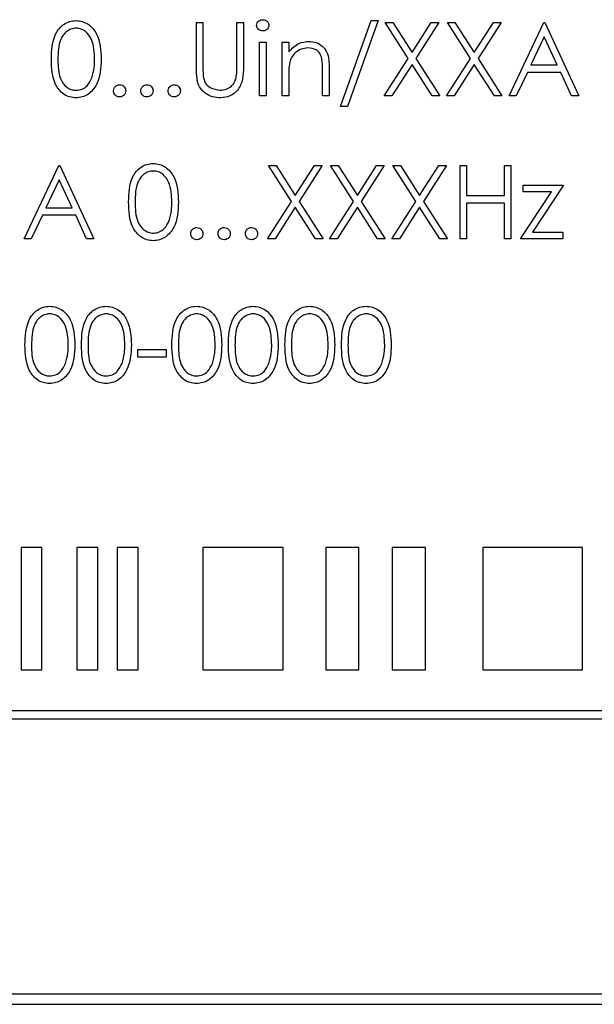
# Model space of a CAD drawing. Header units: millimetres. Extents: x 5 to 418, y 2 to 292.
# Tile 20 of 54: x 72.25 to 76.95, y 201.79 to 209.83. Entities that reach past the tile are written whole.
import ezdxf

# ---------------------------------------------------------------- set-up
doc = ezdxf.new("R2010")
doc.units = ezdxf.units.MM

msp = doc.modelspace()

# ---------------------------------------------------------------- linework, layer by layer
at = {"color": 7, "linetype": 'Continuous', "lineweight": 25}
for p, q in [((73.6967, 209.8109), (73.7506, 209.8109)), ((73.6967, 209.4485), (73.6967, 209.8109)), ((73.7506, 209.8109), (73.7506, 209.4514)), ((74.0275, 209.4514), (74.0275, 209.8109)), ((74.0275, 209.8109), (74.0814, 209.8109)), ((74.0814, 209.8109), (74.0814, 209.4485)), ((74.8737, 209.1262), (75.1246, 209.8262)), ((75.1814, 209.8262), (74.9304, 209.1262)), ((75.1246, 209.8262), (75.1814, 209.8262)), ((75.2391, 209.8109), (75.3012, 209.8109)), ((75.4273, 209.5169), (75.2391, 209.8109)), ((75.3012, 209.8109), (75.4583, 209.5654)), ((75.4583, 209.5654), (75.6154, 209.8109)), ((75.6775, 209.8109), (75.4894, 209.5169)), ((75.6154, 209.8109), (75.6775, 209.8109)), ((75.7467, 209.8109), (75.8089, 209.8109)), ((75.935, 209.5169), (75.7467, 209.8109)), ((75.8089, 209.8109), (75.966, 209.5654)), ((75.966, 209.5654), (76.1231, 209.8109)), ((76.1852, 209.8109), (75.9971, 209.5169)), ((76.1231, 209.8109), (76.1852, 209.8109)), ((76.2506, 209.2109), (76.5352, 209.8109)), ((76.5352, 209.8109), (76.5429, 209.8109)), ((76.5429, 209.8109), (76.8198, 209.2109)), ((76.5385, 209.6939), (76.4298, 209.4647)), ((76.6442, 209.4647), (76.5385, 209.6939)), ((74.2121, 209.6493), (74.266, 209.6493)), ((74.2121, 209.2109), (74.2121, 209.6493)), ((74.266, 209.6493), (74.266, 209.2109)), ((74.3967, 209.2109), (74.3967, 209.6493)), ((74.3967, 209.6493), (74.4506, 209.6493)), ((74.4506, 209.6493), (74.4506, 209.5702)), ((75.2314, 209.2109), (75.4273, 209.5169)), ((75.4894, 209.5169), (75.6852, 209.2109)), ((75.7391, 209.2109), (75.935, 209.5169)), ((75.9971, 209.5169), (76.1929, 209.2109)), ((74.7814, 209.4348), (74.7814, 209.2109)), ((75.4583, 209.4683), (75.2935, 209.2109)), ((75.6231, 209.2109), (75.4583, 209.4683)), ((75.966, 209.4683), (75.8012, 209.2109)), ((76.1308, 209.2109), (75.966, 209.4683)), ((76.4298, 209.4647), (76.6442, 209.4647)), ((74.4506, 209.3694), (74.4506, 209.2109)), ((74.7275, 209.2109), (74.7275, 209.4171)), ((76.4006, 209.4032), (76.3094, 209.2109)), ((76.6726, 209.4032), (76.4006, 209.4032)), ((76.7613, 209.2109), (76.6726, 209.4032)), ((74.266, 209.2109), (74.2121, 209.2109)), ((74.4506, 209.2109), (74.3967, 209.2109)), ((74.7814, 209.2109), (74.7275, 209.2109)), ((75.2935, 209.2109), (75.2314, 209.2109)), ((75.6852, 209.2109), (75.6231, 209.2109)), ((75.8012, 209.2109), (75.7391, 209.2109)), ((76.1929, 209.2109), (76.1308, 209.2109)), ((76.3094, 209.2109), (76.2506, 209.2109)), ((76.8198, 209.2109), (76.7613, 209.2109)), ((74.9304, 209.1262), (74.8737, 209.1262)), ((72.2891, 208.0442), (72.5737, 208.6442)), ((72.5737, 208.6442), (72.5814, 208.6442)), ((72.5814, 208.6442), (72.8583, 208.0442)), ((74.2852, 208.6442), (74.3473, 208.6442)), ((74.4734, 208.3502), (74.2852, 208.6442)), ((74.3473, 208.6442), (74.5044, 208.3988)), ((74.5044, 208.3988), (74.6615, 208.6442)), ((74.7237, 208.6442), (74.5356, 208.3502)), ((74.6615, 208.6442), (74.7237, 208.6442)), ((74.7929, 208.6442), (74.855, 208.6442)), ((74.9811, 208.3502), (74.7929, 208.6442)), ((74.855, 208.6442), (75.0121, 208.3988)), ((75.0121, 208.3988), (75.1692, 208.6442)), ((75.2314, 208.6442), (75.0433, 208.3502)), ((75.1692, 208.6442), (75.2314, 208.6442)), ((75.3006, 208.6442), (75.3627, 208.6442)), ((75.4888, 208.3502), (75.3006, 208.6442)), ((75.3627, 208.6442), (75.5198, 208.3988)), ((75.5198, 208.3988), (75.6769, 208.6442)), ((75.7391, 208.6442), (75.551, 208.3502)), ((75.6769, 208.6442), (75.7391, 208.6442)), ((75.8506, 208.0442), (75.8506, 208.6442)), ((75.8506, 208.6442), (75.9044, 208.6442)), ((75.9044, 208.6442), (75.9044, 208.398)), ((76.2121, 208.398), (76.2121, 208.6442)), ((76.2121, 208.6442), (76.266, 208.6442)), ((76.266, 208.6442), (76.266, 208.0442)), ((72.5769, 208.5272), (72.4683, 208.298)), ((72.6827, 208.298), (72.5769, 208.5272)), ((76.366, 208.4827), (76.6967, 208.4827)), ((76.366, 208.4288), (76.366, 208.4827)), ((76.6967, 208.4827), (76.4417, 208.098)), ((75.9044, 208.398), (76.2121, 208.398)), ((76.3429, 208.0442), (76.5981, 208.4288)), ((76.5981, 208.4288), (76.366, 208.4288)), ((74.2775, 208.0442), (74.4734, 208.3502)), ((74.5356, 208.3502), (74.7314, 208.0442)), ((74.7852, 208.0442), (74.9811, 208.3502)), ((75.0433, 208.3502), (75.2391, 208.0442)), ((75.2929, 208.0442), (75.4888, 208.3502)), ((75.551, 208.3502), (75.7467, 208.0442)), ((75.9044, 208.3365), (75.9044, 208.0442)), ((76.2121, 208.3365), (75.9044, 208.3365)), ((76.2121, 208.0442), (76.2121, 208.3365)), ((72.4391, 208.2365), (72.3478, 208.0442)), ((72.7111, 208.2365), (72.4391, 208.2365)), ((72.4683, 208.298), (72.6827, 208.298)), ((72.7998, 208.0442), (72.7111, 208.2365)), ((74.5044, 208.3016), (74.3397, 208.0442)), ((74.6692, 208.0442), (74.5044, 208.3016)), ((75.0121, 208.3016), (74.8473, 208.0442)), ((75.1769, 208.0442), (75.0121, 208.3016)), ((75.5198, 208.3016), (75.355, 208.0442)), ((75.6846, 208.0442), (75.5198, 208.3016)), ((76.4417, 208.098), (76.6891, 208.098)), ((76.6891, 208.098), (76.6891, 208.0442)), ((72.3478, 208.0442), (72.2891, 208.0442)), ((72.8583, 208.0442), (72.7998, 208.0442)), ((74.3397, 208.0442), (74.2775, 208.0442)), ((74.7314, 208.0442), (74.6692, 208.0442)), ((74.8473, 208.0442), (74.7852, 208.0442)), ((75.2391, 208.0442), (75.1769, 208.0442)), ((75.355, 208.0442), (75.2929, 208.0442)), ((75.7467, 208.0442), (75.6846, 208.0442)), ((75.9044, 208.0442), (75.8506, 208.0442)), ((76.266, 208.0442), (76.2121, 208.0442)), ((76.6891, 208.0442), (76.3429, 208.0442)), ((73.2198, 207.1391), (73.4506, 207.1391)), ((73.2198, 207.0775), (73.2198, 207.1391)), ((73.4506, 207.1391), (73.4506, 207.0775)), ((73.4506, 207.0775), (73.2198, 207.0775)), ((72.4358, 205.5226), (72.2644, 205.5226)), ((72.2644, 205.5226), (72.2644, 204.5226)), ((72.4358, 204.5226), (72.4358, 205.5226)), ((72.8929, 205.5226), (72.7215, 205.5226)), ((72.7215, 205.5226), (72.7215, 204.5226)), ((72.8929, 204.5226), (72.8929, 205.5226)), ((73.05, 205.5226), (73.05, 204.5226)), ((73.2214, 205.5226), (73.05, 205.5226)), ((73.2214, 204.5226), (73.2214, 205.5226)), ((73.7499, 205.5226), (73.7499, 204.5226)), ((74.407, 205.5226), (73.7499, 205.5226)), ((74.407, 204.5226), (74.407, 205.5226)), ((75.0246, 205.5226), (74.7531, 205.5226)), ((74.7531, 205.5226), (74.7531, 204.5226)), ((75.0246, 204.5226), (75.0246, 205.5226)), ((75.5676, 205.5226), (75.2961, 205.5226)), ((75.2961, 205.5226), (75.2961, 204.5226)), ((75.5676, 204.5226), (75.5676, 205.5226)), ((76.8511, 205.5226), (76.0366, 205.5226)), ((76.0366, 205.5226), (76.0366, 204.5226)), ((76.8511, 204.5226), (76.8511, 205.5226)), ((72.2644, 204.5226), (72.4358, 204.5226)), ((72.7215, 204.5226), (72.8929, 204.5226)), ((73.05, 204.5226), (73.2214, 204.5226)), ((73.7499, 204.5226), (74.407, 204.5226)), ((74.7531, 204.5226), (75.0246, 204.5226)), ((75.2961, 204.5226), (75.5676, 204.5226)), ((76.0366, 204.5226), (76.8511, 204.5226)), ((82.3248, 204.1893), (65.9468, 204.1893)), ((65.9468, 204.1226), (82.3248, 204.1226)), ((65.9603, 201.877), (82.6269, 201.877)), ((65.8746, 201.7937), (82.7079, 201.7937)), ((65.8746, 201.7914), (82.7079, 201.7914))]:
    msp.add_line(p, q, dxfattribs=at)
for points, knots in [([(74.1891, 209.7875), (74.19, 209.7946), (74.192, 209.8088), (74.2061, 209.8237), (74.2221, 209.8326), (74.2332, 209.8335), (74.2388, 209.8339)], [0, 0, 0, 0, 0.279289, 0.558897, 0.779452, 1, 1, 1, 1]), ([(74.2388, 209.8339), (74.2459, 209.8332), (74.2602, 209.8318), (74.2766, 209.8196), (74.2873, 209.8043), (74.2885, 209.7931), (74.2891, 209.7875)], [0, 0, 0, 0, 0.279869, 0.559866, 0.779911, 1, 1, 1, 1]), ([(72.5121, 209.5106), (72.5145, 209.5823), (72.5174, 209.6719), (72.5733, 209.7621), (72.6122, 209.7979), (72.6601, 209.822), (72.6952, 209.8248), (72.7127, 209.8262)], [0, 0, 0, 0, 0.498702, 0.624177, 0.749467, 0.874745, 1, 1, 1, 1]), ([(72.7145, 209.7647), (72.7008, 209.7633), (72.6733, 209.7606), (72.6368, 209.7395), (72.6077, 209.71), (72.568, 209.6369), (72.5669, 209.5669), (72.566, 209.5109)], [0, 0, 0, 0, 0.125139, 0.250418, 0.375519, 0.500847, 1, 1, 1, 1]), ([(72.7127, 209.8262), (72.7304, 209.8248), (72.7657, 209.822), (72.8301, 209.7907), (72.9112, 209.6906), (72.9164, 209.5826), (72.9198, 209.5106)], [0, 0, 0, 0, 0.1256001, 0.2511969, 0.5005813, 1, 1, 1, 1]), ([(72.866, 209.5109), (72.8638, 209.5666), (72.8604, 209.65), (72.8043, 209.7325), (72.7557, 209.7604), (72.7283, 209.7633), (72.7145, 209.7647)], [0, 0, 0, 0, 0.500072, 0.749021, 0.874598, 1, 1, 1, 1]), ([(74.2388, 209.7416), (74.2318, 209.7424), (74.2177, 209.7439), (74.2015, 209.7559), (74.1909, 209.771), (74.1897, 209.782), (74.1891, 209.7875)], [0, 0, 0, 0, 0.279784, 0.559698, 0.779921, 1, 1, 1, 1]), ([(74.2891, 209.7875), (74.288, 209.7805), (74.2859, 209.7663), (74.2716, 209.7517), (74.2555, 209.7428), (74.2444, 209.742), (74.2388, 209.7416)], [0, 0, 0, 0, 0.2791599, 0.5588624, 0.7793557, 1, 1, 1, 1]), ([(74.4506, 209.5702), (74.4762, 209.5978), (74.5219, 209.6471), (74.5882, 209.654), (74.6174, 209.657)], [0, 0, 0, 0, 0.559141, 1, 1, 1, 1]), ([(74.608, 209.6032), (74.589, 209.6012), (74.551, 209.5972), (74.5064, 209.5664), (74.474, 209.5294), (74.4639, 209.5012), (74.4589, 209.4871)], [0, 0, 0, 0, 0.279553, 0.559373, 0.779703, 1, 1, 1, 1]), ([(74.7211, 209.5169), (74.7168, 209.5308), (74.7083, 209.5587), (74.6693, 209.5971), (74.6312, 209.6009), (74.608, 209.6032)], [0, 0, 0, 0, 0.281192, 0.561331, 1, 1, 1, 1]), ([(74.6174, 209.657), (74.6371, 209.6553), (74.6764, 209.6519), (74.728, 209.6203), (74.7803, 209.5502), (74.7809, 209.4824), (74.7814, 209.4348)], [0, 0, 0, 0, 0.187021, 0.37389, 0.56061, 1, 1, 1, 1]), ([(72.7127, 209.1955), (72.6952, 209.1969), (72.6602, 209.1998), (72.5965, 209.2312), (72.5177, 209.332), (72.5144, 209.4391), (72.5121, 209.5106)], [0, 0, 0, 0, 0.125551, 0.25109, 0.50025, 1, 1, 1, 1]), ([(72.566, 209.5109), (72.5664, 209.4548), (72.5671, 209.3708), (72.6247, 209.2889), (72.6734, 209.2614), (72.7008, 209.2585), (72.7145, 209.257)], [0, 0, 0, 0, 0.500291, 0.749086, 0.874606, 1, 1, 1, 1]), ([(72.9198, 209.5106), (72.9165, 209.4386), (72.9114, 209.3306), (72.8299, 209.2312), (72.7657, 209.1998), (72.7304, 209.1969), (72.7127, 209.1955)], [0, 0, 0, 0, 0.499407, 0.748743, 0.874372, 1, 1, 1, 1]), ([(72.8433, 209.36), (72.8509, 209.3877), (72.8646, 209.4371), (72.8655, 209.4883), (72.866, 209.5109)], [0, 0, 0, 0, 0.5595988, 1, 1, 1, 1]), ([(74.7275, 209.4171), (74.7276, 209.4358), (74.7278, 209.4692), (74.7232, 209.5023), (74.7211, 209.5169)], [0, 0, 0, 0, 0.560255, 1, 1, 1, 1]), ([(73.7074, 209.322), (73.7036, 209.3455), (73.6967, 209.3874), (73.6967, 209.4298), (73.6967, 209.4485)], [0, 0, 0, 0, 0.559499, 1, 1, 1, 1]), ([(73.7506, 209.4514), (73.7505, 209.4364), (73.7504, 209.4098), (73.7522, 209.3832), (73.753, 209.3716)], [0, 0, 0, 0, 0.5601244, 1, 1, 1, 1]), ([(74.0814, 209.4485), (74.0809, 209.4151), (74.0798, 209.3486), (74.0436, 209.26), (73.9738, 209.2039), (73.9212, 209.1983), (73.8949, 209.1955)], [0, 0, 0, 0, 0.281655, 0.560111, 0.78008, 1, 1, 1, 1]), ([(74.0214, 209.3582), (74.0237, 209.3755), (74.0277, 209.4065), (74.0276, 209.4376), (74.0275, 209.4514)], [0, 0, 0, 0, 0.559624, 1, 1, 1, 1]), ([(74.4589, 209.4871), (74.4559, 209.4652), (74.4505, 209.4262), (74.4506, 209.3867), (74.4506, 209.3694)], [0, 0, 0, 0, 0.559658, 1, 1, 1, 1]), ([(72.7145, 209.257), (72.7309, 209.2591), (72.7637, 209.2632), (72.8144, 209.2974), (72.8323, 209.3363), (72.8433, 209.36)], [0, 0, 0, 0, 0.280257, 0.560781, 1, 1, 1, 1]), ([(73.753, 209.3716), (73.7568, 209.3532), (73.7644, 209.3166), (73.8158, 209.2694), (73.8631, 209.2617), (73.8919, 209.257)], [0, 0, 0, 0, 0.281057, 0.560821, 1, 1, 1, 1]), ([(73.8919, 209.257), (73.9085, 209.2588), (73.9416, 209.2623), (73.9816, 209.2877), (74.0089, 209.3211), (74.0172, 209.3458), (74.0214, 209.3582)], [0, 0, 0, 0, 0.279787, 0.559377, 0.779569, 1, 1, 1, 1]), ([(73.0198, 209.2532), (73.0207, 209.2605), (73.0225, 209.2753), (73.036, 209.2916), (73.0524, 209.3016), (73.064, 209.3027), (73.0698, 209.3032)], [0, 0, 0, 0, 0.2795762, 0.5592837, 0.7795524, 1, 1, 1, 1]), ([(73.0698, 209.3032), (73.0772, 209.3023), (73.092, 209.3007), (73.1082, 209.2869), (73.1184, 209.2706), (73.1194, 209.259), (73.1198, 209.2532)], [0, 0, 0, 0, 0.2796016, 0.559212, 0.7794752, 1, 1, 1, 1]), ([(73.2429, 209.2532), (73.2438, 209.2605), (73.2455, 209.2753), (73.2591, 209.2916), (73.2755, 209.3016), (73.2871, 209.3027), (73.2929, 209.3032)], [0, 0, 0, 0, 0.279576, 0.559284, 0.779552, 1, 1, 1, 1]), ([(73.2929, 209.3032), (73.3003, 209.3023), (73.3151, 209.3007), (73.3313, 209.2869), (73.3415, 209.2706), (73.3424, 209.259), (73.3429, 209.2532)], [0, 0, 0, 0, 0.279602, 0.559212, 0.779475, 1, 1, 1, 1]), ([(73.466, 209.2532), (73.4669, 209.2605), (73.4686, 209.2753), (73.4822, 209.2916), (73.4986, 209.3016), (73.5102, 209.3027), (73.516, 209.3032)], [0, 0, 0, 0, 0.279576, 0.559284, 0.779552, 1, 1, 1, 1]), ([(73.516, 209.3032), (73.5234, 209.3023), (73.5382, 209.3007), (73.5543, 209.2869), (73.5646, 209.2706), (73.5655, 209.259), (73.566, 209.2532)], [0, 0, 0, 0, 0.279602, 0.559212, 0.779475, 1, 1, 1, 1]), ([(73.8949, 209.1955), (73.8722, 209.197), (73.8266, 209.2001), (73.7692, 209.23), (73.7271, 209.2719), (73.714, 209.3053), (73.7074, 209.322)], [0, 0, 0, 0, 0.280221, 0.559914, 0.779952, 1, 1, 1, 1]), ([(73.0698, 209.2032), (73.0625, 209.2041), (73.0478, 209.2059), (73.0315, 209.2195), (73.0214, 209.2358), (73.0204, 209.2474), (73.0198, 209.2532)], [0, 0, 0, 0, 0.279581, 0.559143, 0.779575, 1, 1, 1, 1]), ([(73.1198, 209.2532), (73.119, 209.2458), (73.1172, 209.231), (73.1035, 209.2148), (73.0872, 209.2047), (73.0756, 209.2037), (73.0698, 209.2032)], [0, 0, 0, 0, 0.279469, 0.559358, 0.779674, 1, 1, 1, 1]), ([(73.2929, 209.2032), (73.2855, 209.2041), (73.2708, 209.2059), (73.2546, 209.2195), (73.2445, 209.2358), (73.2434, 209.2474), (73.2429, 209.2532)], [0, 0, 0, 0, 0.2795812, 0.5591432, 0.7795754, 1, 1, 1, 1]), ([(73.3429, 209.2532), (73.342, 209.2458), (73.3403, 209.231), (73.3266, 209.2148), (73.3103, 209.2047), (73.2987, 209.2037), (73.2929, 209.2032)], [0, 0, 0, 0, 0.2794691, 0.5593578, 0.7796739, 1, 1, 1, 1]), ([(73.516, 209.2032), (73.5086, 209.2041), (73.4939, 209.2059), (73.4776, 209.2195), (73.4676, 209.2358), (73.4665, 209.2474), (73.466, 209.2532)], [0, 0, 0, 0, 0.279581, 0.559143, 0.779575, 1, 1, 1, 1]), ([(73.566, 209.2532), (73.5651, 209.2458), (73.5634, 209.231), (73.5497, 209.2148), (73.5333, 209.2047), (73.5218, 209.2037), (73.516, 209.2032)], [0, 0, 0, 0, 0.279469, 0.559358, 0.779674, 1, 1, 1, 1]), ([(73.1429, 208.344), (73.1452, 208.4156), (73.1481, 208.5053), (73.204, 208.5954), (73.243, 208.6312), (73.2909, 208.6553), (73.326, 208.6582), (73.3435, 208.6596)], [0, 0, 0, 0, 0.498702, 0.624177, 0.749467, 0.874745, 1, 1, 1, 1]), ([(73.3435, 208.6596), (73.3612, 208.6582), (73.3965, 208.6553), (73.4609, 208.624), (73.542, 208.5239), (73.5471, 208.416), (73.5506, 208.344)], [0, 0, 0, 0, 0.1256, 0.251197, 0.500581, 1, 1, 1, 1]), ([(73.3453, 208.598), (73.3316, 208.5967), (73.304, 208.5939), (73.2675, 208.5728), (73.2384, 208.5433), (73.1987, 208.4702), (73.1976, 208.4002), (73.1967, 208.3442)], [0, 0, 0, 0, 0.125139, 0.250418, 0.375519, 0.500847, 1, 1, 1, 1]), ([(73.4967, 208.3442), (73.4945, 208.3999), (73.4912, 208.4833), (73.435, 208.5658), (73.3865, 208.5937), (73.359, 208.5966), (73.3453, 208.598)], [0, 0, 0, 0, 0.500072, 0.749021, 0.874598, 1, 1, 1, 1]), ([(73.3435, 208.0288), (73.326, 208.0302), (73.291, 208.0331), (73.2273, 208.0645), (73.1484, 208.1653), (73.1451, 208.2725), (73.1429, 208.344)], [0, 0, 0, 0, 0.125551, 0.25109, 0.50025, 1, 1, 1, 1]), ([(73.1967, 208.3442), (73.1972, 208.2881), (73.1978, 208.2041), (73.2555, 208.1222), (73.3041, 208.0948), (73.3316, 208.0918), (73.3453, 208.0903)], [0, 0, 0, 0, 0.500291, 0.749086, 0.874606, 1, 1, 1, 1]), ([(73.5506, 208.344), (73.5472, 208.2719), (73.5422, 208.164), (73.4606, 208.0645), (73.3964, 208.0331), (73.3611, 208.0302), (73.3435, 208.0288)], [0, 0, 0, 0, 0.499407, 0.748743, 0.874372, 1, 1, 1, 1]), ([(73.474, 208.1934), (73.4817, 208.221), (73.4953, 208.2704), (73.4963, 208.3216), (73.4967, 208.3442)], [0, 0, 0, 0, 0.5595988, 1, 1, 1, 1]), ([(73.3453, 208.0903), (73.3617, 208.0924), (73.3945, 208.0965), (73.4451, 208.1308), (73.4631, 208.1696), (73.474, 208.1934)], [0, 0, 0, 0, 0.280257, 0.560781, 1, 1, 1, 1]), ([(73.6506, 208.0865), (73.6515, 208.0939), (73.6532, 208.1086), (73.6668, 208.125), (73.6832, 208.135), (73.6948, 208.136), (73.7006, 208.1365)], [0, 0, 0, 0, 0.279576, 0.559284, 0.779552, 1, 1, 1, 1]), ([(73.7006, 208.0365), (73.6932, 208.0374), (73.6785, 208.0392), (73.6623, 208.0528), (73.6522, 208.0692), (73.6511, 208.0807), (73.6506, 208.0865)], [0, 0, 0, 0, 0.279581, 0.559143, 0.779575, 1, 1, 1, 1]), ([(73.7006, 208.1365), (73.708, 208.1357), (73.7228, 208.134), (73.739, 208.1202), (73.7492, 208.1039), (73.7501, 208.0923), (73.7506, 208.0865)], [0, 0, 0, 0, 0.279602, 0.559212, 0.779475, 1, 1, 1, 1]), ([(73.7506, 208.0865), (73.7497, 208.0791), (73.748, 208.0644), (73.7343, 208.0481), (73.718, 208.0381), (73.7064, 208.037), (73.7006, 208.0365)], [0, 0, 0, 0, 0.279469, 0.559358, 0.779674, 1, 1, 1, 1]), ([(73.8737, 208.0865), (73.8745, 208.0939), (73.8763, 208.1086), (73.8899, 208.125), (73.9063, 208.135), (73.9179, 208.136), (73.9237, 208.1365)], [0, 0, 0, 0, 0.279576, 0.559284, 0.779552, 1, 1, 1, 1]), ([(73.9237, 208.0365), (73.9163, 208.0374), (73.9016, 208.0392), (73.8853, 208.0528), (73.8753, 208.0692), (73.8742, 208.0807), (73.8737, 208.0865)], [0, 0, 0, 0, 0.2795812, 0.5591432, 0.7795754, 1, 1, 1, 1]), ([(73.9237, 208.1365), (73.9311, 208.1357), (73.9459, 208.134), (73.962, 208.1202), (73.9723, 208.1039), (73.9732, 208.0923), (73.9737, 208.0865)], [0, 0, 0, 0, 0.279602, 0.559212, 0.779475, 1, 1, 1, 1]), ([(73.9737, 208.0865), (73.9728, 208.0791), (73.9711, 208.0644), (73.9574, 208.0481), (73.941, 208.0381), (73.9295, 208.037), (73.9237, 208.0365)], [0, 0, 0, 0, 0.279469, 0.559358, 0.779674, 1, 1, 1, 1]), ([(74.0967, 208.0865), (74.0976, 208.0939), (74.0994, 208.1086), (74.113, 208.125), (74.1294, 208.135), (74.141, 208.136), (74.1467, 208.1365)], [0, 0, 0, 0, 0.279576, 0.559284, 0.779552, 1, 1, 1, 1]), ([(74.1467, 208.0365), (74.1394, 208.0374), (74.1247, 208.0392), (74.1084, 208.0528), (74.0984, 208.0692), (74.0973, 208.0807), (74.0967, 208.0865)], [0, 0, 0, 0, 0.2795812, 0.5591432, 0.7795754, 1, 1, 1, 1]), ([(74.1467, 208.1365), (74.1541, 208.1357), (74.1689, 208.134), (74.1851, 208.1202), (74.1954, 208.1039), (74.1963, 208.0923), (74.1967, 208.0865)], [0, 0, 0, 0, 0.279602, 0.559212, 0.779475, 1, 1, 1, 1]), ([(74.1967, 208.0865), (74.1959, 208.0791), (74.1941, 208.0644), (74.1805, 208.0481), (74.1641, 208.0381), (74.1525, 208.037), (74.1467, 208.0365)], [0, 0, 0, 0, 0.279469, 0.559358, 0.779674, 1, 1, 1, 1]), ([(72.2967, 207.1773), (72.2991, 207.2489), (72.302, 207.3386), (72.3579, 207.4287), (72.3968, 207.4645), (72.4447, 207.4886), (72.4798, 207.4915), (72.4973, 207.4929)], [0, 0, 0, 0, 0.498702, 0.624177, 0.749467, 0.874745, 1, 1, 1, 1]), ([(72.4992, 207.4314), (72.4854, 207.43), (72.4579, 207.4273), (72.4214, 207.4062), (72.3923, 207.3767), (72.3526, 207.3036), (72.3515, 207.2335), (72.3506, 207.1775)], [0, 0, 0, 0, 0.125139, 0.250418, 0.375519, 0.500847, 1, 1, 1, 1]), ([(72.4973, 207.4929), (72.515, 207.4915), (72.5503, 207.4887), (72.6147, 207.4574), (72.6958, 207.3573), (72.701, 207.2493), (72.7044, 207.1773)], [0, 0, 0, 0, 0.1256, 0.251197, 0.500581, 1, 1, 1, 1]), ([(72.6506, 207.1775), (72.6484, 207.2332), (72.645, 207.3167), (72.5889, 207.3992), (72.5404, 207.427), (72.5129, 207.4299), (72.4992, 207.4314)], [0, 0, 0, 0, 0.500072, 0.749021, 0.874598, 1, 1, 1, 1]), ([(72.7583, 207.1773), (72.7606, 207.2489), (72.7635, 207.3386), (72.8194, 207.4287), (72.8584, 207.4645), (72.9063, 207.4886), (72.9414, 207.4915), (72.9589, 207.4929)], [0, 0, 0, 0, 0.498702, 0.6241765, 0.7494675, 0.8747453, 1, 1, 1, 1]), ([(72.9607, 207.4314), (72.9469, 207.43), (72.9194, 207.4273), (72.8829, 207.4062), (72.8538, 207.3767), (72.8141, 207.3036), (72.813, 207.2335), (72.8121, 207.1775)], [0, 0, 0, 0, 0.125139, 0.250418, 0.375519, 0.500847, 1, 1, 1, 1]), ([(72.9589, 207.4929), (72.9765, 207.4915), (73.0119, 207.4887), (73.0762, 207.4574), (73.1573, 207.3573), (73.1625, 207.2493), (73.166, 207.1773)], [0, 0, 0, 0, 0.1256, 0.251197, 0.500581, 1, 1, 1, 1]), ([(73.1121, 207.1775), (73.1099, 207.2332), (73.1066, 207.3167), (73.0504, 207.3992), (73.0019, 207.427), (72.9744, 207.4299), (72.9607, 207.4314)], [0, 0, 0, 0, 0.500072, 0.749021, 0.874598, 1, 1, 1, 1]), ([(73.4967, 207.1773), (73.4991, 207.2489), (73.502, 207.3386), (73.5579, 207.4287), (73.5968, 207.4645), (73.6447, 207.4886), (73.6798, 207.4915), (73.6973, 207.4929)], [0, 0, 0, 0, 0.498702, 0.624177, 0.749467, 0.874745, 1, 1, 1, 1]), ([(73.6992, 207.4314), (73.6854, 207.43), (73.6579, 207.4273), (73.6214, 207.4062), (73.5923, 207.3767), (73.5526, 207.3036), (73.5515, 207.2335), (73.5506, 207.1775)], [0, 0, 0, 0, 0.125139, 0.250418, 0.375519, 0.500847, 1, 1, 1, 1]), ([(73.6973, 207.4929), (73.715, 207.4915), (73.7503, 207.4887), (73.8147, 207.4574), (73.8958, 207.3573), (73.901, 207.2493), (73.9044, 207.1773)], [0, 0, 0, 0, 0.1256, 0.251197, 0.500581, 1, 1, 1, 1]), ([(73.8506, 207.1775), (73.8484, 207.2332), (73.845, 207.3167), (73.7889, 207.3992), (73.7404, 207.427), (73.7129, 207.4299), (73.6992, 207.4314)], [0, 0, 0, 0, 0.500072, 0.749021, 0.874598, 1, 1, 1, 1]), ([(73.9583, 207.1773), (73.9606, 207.2489), (73.9635, 207.3386), (74.0194, 207.4287), (74.0584, 207.4645), (74.1063, 207.4886), (74.1414, 207.4915), (74.1589, 207.4929)], [0, 0, 0, 0, 0.498702, 0.624177, 0.749467, 0.874745, 1, 1, 1, 1]), ([(74.1607, 207.4314), (74.1469, 207.43), (74.1194, 207.4273), (74.0829, 207.4062), (74.0538, 207.3767), (74.0141, 207.3036), (74.013, 207.2335), (74.0121, 207.1775)], [0, 0, 0, 0, 0.125139, 0.250418, 0.375519, 0.500847, 1, 1, 1, 1]), ([(74.1589, 207.4929), (74.1765, 207.4915), (74.2119, 207.4887), (74.2762, 207.4574), (74.3573, 207.3573), (74.3625, 207.2493), (74.366, 207.1773)], [0, 0, 0, 0, 0.1256, 0.251197, 0.500581, 1, 1, 1, 1]), ([(74.3121, 207.1775), (74.3099, 207.2332), (74.3066, 207.3167), (74.2504, 207.3992), (74.2019, 207.427), (74.1744, 207.4299), (74.1607, 207.4314)], [0, 0, 0, 0, 0.500072, 0.749021, 0.874598, 1, 1, 1, 1]), ([(74.4198, 207.1773), (74.4221, 207.2489), (74.4251, 207.3386), (74.481, 207.4287), (74.5199, 207.4645), (74.5678, 207.4886), (74.6029, 207.4915), (74.6204, 207.4929)], [0, 0, 0, 0, 0.498702, 0.6241765, 0.7494675, 0.8747453, 1, 1, 1, 1]), ([(74.6222, 207.4314), (74.6085, 207.43), (74.581, 207.4273), (74.5445, 207.4062), (74.5154, 207.3767), (74.4757, 207.3036), (74.4746, 207.2335), (74.4737, 207.1775)], [0, 0, 0, 0, 0.125139, 0.250418, 0.375519, 0.500847, 1, 1, 1, 1]), ([(74.6204, 207.4929), (74.6381, 207.4915), (74.6734, 207.4887), (74.7378, 207.4574), (74.8189, 207.3573), (74.8241, 207.2493), (74.8275, 207.1773)], [0, 0, 0, 0, 0.1256, 0.251197, 0.500581, 1, 1, 1, 1]), ([(74.7737, 207.1775), (74.7714, 207.2332), (74.7681, 207.3167), (74.712, 207.3992), (74.6634, 207.427), (74.636, 207.4299), (74.6222, 207.4314)], [0, 0, 0, 0, 0.500072, 0.749021, 0.874598, 1, 1, 1, 1]), ([(74.8814, 207.1773), (74.8837, 207.2489), (74.8866, 207.3386), (74.9425, 207.4287), (74.9815, 207.4645), (75.0294, 207.4886), (75.0644, 207.4915), (75.082, 207.4929)], [0, 0, 0, 0, 0.498702, 0.624177, 0.749467, 0.874745, 1, 1, 1, 1]), ([(75.0838, 207.4314), (75.07, 207.43), (75.0425, 207.4273), (75.006, 207.4062), (74.9769, 207.3767), (74.9372, 207.3036), (74.9361, 207.2335), (74.9352, 207.1775)], [0, 0, 0, 0, 0.125139, 0.250418, 0.375519, 0.500847, 1, 1, 1, 1]), ([(75.082, 207.4929), (75.0996, 207.4915), (75.1349, 207.4887), (75.1993, 207.4574), (75.2804, 207.3573), (75.2856, 207.2493), (75.2891, 207.1773)], [0, 0, 0, 0, 0.1256, 0.251197, 0.500581, 1, 1, 1, 1]), ([(75.2352, 207.1775), (75.233, 207.2332), (75.2297, 207.3167), (75.1735, 207.3992), (75.125, 207.427), (75.0975, 207.4299), (75.0838, 207.4314)], [0, 0, 0, 0, 0.500072, 0.749021, 0.874598, 1, 1, 1, 1]), ([(72.4973, 206.8621), (72.4798, 206.8636), (72.4448, 206.8664), (72.3811, 206.8978), (72.3023, 206.9986), (72.299, 207.1058), (72.2967, 207.1773)], [0, 0, 0, 0, 0.125551, 0.25109, 0.50025, 1, 1, 1, 1]), ([(72.3506, 207.1775), (72.351, 207.1214), (72.3517, 207.0375), (72.4093, 206.9556), (72.458, 206.9281), (72.4854, 206.9252), (72.4992, 206.9237)], [0, 0, 0, 0, 0.500291, 0.749086, 0.874606, 1, 1, 1, 1]), ([(72.7044, 207.1773), (72.7011, 207.1053), (72.6961, 206.9973), (72.6145, 206.8978), (72.5503, 206.8664), (72.515, 206.8636), (72.4973, 206.8621)], [0, 0, 0, 0, 0.499407, 0.748743, 0.874372, 1, 1, 1, 1]), ([(72.6279, 207.0267), (72.6355, 207.0543), (72.6492, 207.1038), (72.6502, 207.155), (72.6506, 207.1775)], [0, 0, 0, 0, 0.559599, 1, 1, 1, 1]), ([(72.9589, 206.8621), (72.9414, 206.8636), (72.9064, 206.8664), (72.8426, 206.8978), (72.7638, 206.9986), (72.7605, 207.1058), (72.7583, 207.1773)], [0, 0, 0, 0, 0.125551, 0.25109, 0.50025, 1, 1, 1, 1]), ([(72.8121, 207.1775), (72.8126, 207.1214), (72.8132, 207.0375), (72.8709, 206.9556), (72.9195, 206.9281), (72.947, 206.9252), (72.9607, 206.9237)], [0, 0, 0, 0, 0.500291, 0.749086, 0.874606, 1, 1, 1, 1]), ([(73.166, 207.1773), (73.1626, 207.1053), (73.1576, 206.9973), (73.076, 206.8978), (73.0118, 206.8664), (72.9765, 206.8636), (72.9589, 206.8621)], [0, 0, 0, 0, 0.499407, 0.748743, 0.874372, 1, 1, 1, 1]), ([(73.0894, 207.0267), (73.0971, 207.0543), (73.1107, 207.1038), (73.1117, 207.155), (73.1121, 207.1775)], [0, 0, 0, 0, 0.559599, 1, 1, 1, 1]), ([(73.6973, 206.8621), (73.6798, 206.8636), (73.6448, 206.8664), (73.5811, 206.8978), (73.5023, 206.9986), (73.499, 207.1058), (73.4967, 207.1773)], [0, 0, 0, 0, 0.125551, 0.25109, 0.50025, 1, 1, 1, 1]), ([(73.5506, 207.1775), (73.551, 207.1214), (73.5517, 207.0375), (73.6093, 206.9556), (73.658, 206.9281), (73.6854, 206.9252), (73.6992, 206.9237)], [0, 0, 0, 0, 0.500291, 0.749086, 0.874606, 1, 1, 1, 1]), ([(73.9044, 207.1773), (73.9011, 207.1053), (73.8961, 206.9973), (73.8145, 206.8978), (73.7503, 206.8664), (73.715, 206.8636), (73.6973, 206.8621)], [0, 0, 0, 0, 0.4994065, 0.7487427, 0.8743724, 1, 1, 1, 1]), ([(73.8279, 207.0267), (73.8355, 207.0543), (73.8492, 207.1038), (73.8502, 207.155), (73.8506, 207.1775)], [0, 0, 0, 0, 0.559599, 1, 1, 1, 1]), ([(74.1589, 206.8621), (74.1414, 206.8636), (74.1064, 206.8664), (74.0426, 206.8978), (73.9638, 206.9986), (73.9605, 207.1058), (73.9583, 207.1773)], [0, 0, 0, 0, 0.125551, 0.25109, 0.50025, 1, 1, 1, 1]), ([(74.0121, 207.1775), (74.0126, 207.1214), (74.0132, 207.0375), (74.0709, 206.9556), (74.1195, 206.9281), (74.147, 206.9252), (74.1607, 206.9237)], [0, 0, 0, 0, 0.500291, 0.749086, 0.874606, 1, 1, 1, 1]), ([(74.366, 207.1773), (74.3626, 207.1053), (74.3576, 206.9973), (74.276, 206.8978), (74.2118, 206.8664), (74.1765, 206.8636), (74.1589, 206.8621)], [0, 0, 0, 0, 0.499407, 0.748743, 0.874372, 1, 1, 1, 1]), ([(74.2894, 207.0267), (74.2971, 207.0543), (74.3107, 207.1038), (74.3117, 207.155), (74.3121, 207.1775)], [0, 0, 0, 0, 0.559599, 1, 1, 1, 1]), ([(74.6204, 206.8621), (74.6029, 206.8636), (74.5679, 206.8664), (74.5042, 206.8978), (74.4254, 206.9986), (74.422, 207.1058), (74.4198, 207.1773)], [0, 0, 0, 0, 0.1255507, 0.25109, 0.5002501, 1, 1, 1, 1]), ([(74.4737, 207.1775), (74.4741, 207.1214), (74.4748, 207.0375), (74.5324, 206.9556), (74.581, 206.9281), (74.6085, 206.9252), (74.6222, 206.9237)], [0, 0, 0, 0, 0.500291, 0.749086, 0.874606, 1, 1, 1, 1]), ([(74.8275, 207.1773), (74.8242, 207.1053), (74.8191, 206.9973), (74.7376, 206.8978), (74.6734, 206.8664), (74.6381, 206.8636), (74.6204, 206.8621)], [0, 0, 0, 0, 0.499407, 0.748743, 0.874372, 1, 1, 1, 1]), ([(74.751, 207.0267), (74.7586, 207.0543), (74.7723, 207.1038), (74.7732, 207.155), (74.7737, 207.1775)], [0, 0, 0, 0, 0.5595988, 1, 1, 1, 1]), ([(75.082, 206.8621), (75.0645, 206.8636), (75.0294, 206.8664), (74.9657, 206.8978), (74.8869, 206.9986), (74.8836, 207.1058), (74.8814, 207.1773)], [0, 0, 0, 0, 0.125551, 0.25109, 0.50025, 1, 1, 1, 1]), ([(74.9352, 207.1775), (74.9356, 207.1214), (74.9363, 207.0375), (74.9939, 206.9556), (75.0426, 206.9281), (75.07, 206.9252), (75.0838, 206.9237)], [0, 0, 0, 0, 0.500291, 0.749086, 0.874606, 1, 1, 1, 1]), ([(75.2891, 207.1773), (75.2857, 207.1053), (75.2807, 206.9973), (75.1991, 206.8978), (75.1349, 206.8664), (75.0996, 206.8636), (75.082, 206.8621)], [0, 0, 0, 0, 0.499407, 0.748743, 0.874372, 1, 1, 1, 1]), ([(75.2125, 207.0267), (75.2201, 207.0543), (75.2338, 207.1038), (75.2348, 207.155), (75.2352, 207.1775)], [0, 0, 0, 0, 0.559599, 1, 1, 1, 1]), ([(72.4992, 206.9237), (72.5155, 206.9257), (72.5483, 206.9299), (72.599, 206.9641), (72.6169, 207.003), (72.6279, 207.0267)], [0, 0, 0, 0, 0.280257, 0.560781, 1, 1, 1, 1]), ([(72.9607, 206.9237), (72.9771, 206.9257), (73.0099, 206.9299), (73.0605, 206.9641), (73.0785, 207.003), (73.0894, 207.0267)], [0, 0, 0, 0, 0.280257, 0.560781, 1, 1, 1, 1]), ([(73.6992, 206.9237), (73.7155, 206.9257), (73.7483, 206.9299), (73.799, 206.9641), (73.8169, 207.003), (73.8279, 207.0267)], [0, 0, 0, 0, 0.280257, 0.560781, 1, 1, 1, 1]), ([(74.1607, 206.9237), (74.1771, 206.9257), (74.2099, 206.9299), (74.2605, 206.9641), (74.2785, 207.003), (74.2894, 207.0267)], [0, 0, 0, 0, 0.280257, 0.560781, 1, 1, 1, 1]), ([(74.6222, 206.9237), (74.6386, 206.9257), (74.6714, 206.9299), (74.7221, 206.9641), (74.74, 207.003), (74.751, 207.0267)], [0, 0, 0, 0, 0.280257, 0.560781, 1, 1, 1, 1]), ([(75.0838, 206.9237), (75.1002, 206.9257), (75.1329, 206.9299), (75.1836, 206.9641), (75.2015, 207.003), (75.2125, 207.0267)], [0, 0, 0, 0, 0.280257, 0.560781, 1, 1, 1, 1])]:
    msp.add_open_spline(points, degree=3, knots=knots, dxfattribs=at)

doc.saveas('drawing.dxf')
